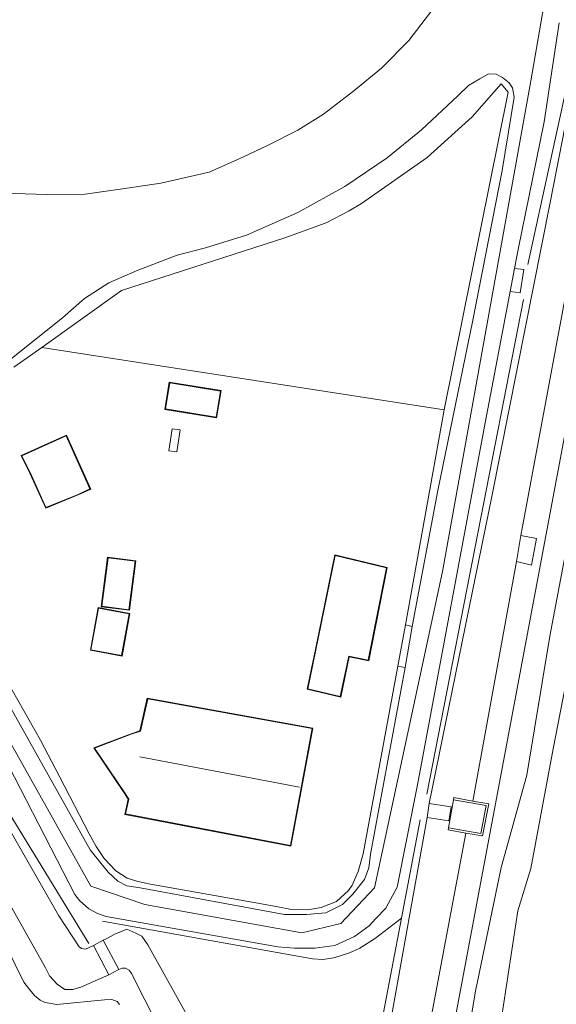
# Model space of a CAD drawing. Extents: x 176032 to 190000, y 318229 to 352878.
# Tile 47 of 184: x 176914 to 176965, y 319952 to 320044. Entities that reach past the tile are written whole.
import ezdxf

# ---------------------------------------------------------------- set-up
doc = ezdxf.new("R2010")
doc.units = 0
for name, color, linetype, lineweight in [('af-b5-muur', 6, 'muur', 18), ('af-bs-doorgang', 253, 'Continuous', 18), ('af-bs-haag', 253, 'haag', 18), ('bp-b5-boom', 253, 'Continuous', 18), ('bp-b5-grasland', 253, 'Continuous', 18), ('gw-bs-kruinlijn', 253, 'Continuous', 18), ('gw-bs-teenlijn', 253, 'Continuous', 18), ('kd-bs-dakrand', 6, 'Continuous', 18), ('kd-bs-maaiveldlijn', 6, 'Continuous', 18), ('kd-bs-nok', 6, 'Continuous', 18), ('og-b5-bebouwing', 6, 'Continuous', 18), ('og-b5-bekleding', 253, 'Continuous', 18), ('og-b5-grond_ingericht', 253, 'Continuous', 18), ('og-b5-water', 253, 'Continuous', 18), ('og-bs-maaiveld', 253, 'Continuous', 18), ('og-bs-terreinafscheiding', 7, 'Continuous', 18), ('vh-b5-verh_soort', 253, 'Continuous', 18), ('wh-bs-waterlijn', 253, 'Continuous', 18)]:
    doc.layers.add(name, color=color, linetype=linetype, lineweight=lineweight)
doc.layers.add('viewports', color=7, linetype='Continuous')
doc.linetypes.add('haag', pattern='A,7,-1.5,[1,RTW.shx,S=0.75,R=45,X=0,Y=0],-1.5', length=10)
doc.linetypes.add('muur', pattern='A,8,-1,[6,RTW.shx,S=0.75,R=90,X=0,Y=0],-1', length=10)

# ---------------------------------------------------------------- blocks, each defined once
blk = doc.blocks.new('x-ref dtb totaal grijs')
at = {"layer": 'af-b5-muur'}
blk.add_polyline3d([(176956.259, 319967.884, 45.139), (176954.615, 319968.17, 46.289), (176954.649, 319968.367, 46.287), (176957.686, 319967.839, 46.282), (176958.195, 319970.459, 46.269), (176955.116, 319971.018, 46.252), (176955.152, 319971.215, 46.25), (176956.915, 319970.895, 45.282), (176958.43, 319970.62, 45.05), (176957.845, 319967.608, 45.05)], close=True, dxfattribs=at)
at = {"layer": 'af-bs-doorgang'}
for points in [[(176949.863, 319983.578, 47.148), (176950.574, 319987.485, 47.135)], [(176916.23, 319976.612, 47.04), (176918.05, 319973.141, 47.058)], [(176925.406, 319963.326, 47.132), (176926.576, 319963.07, 47.105)], [(176937.041, 319961.212, 47.083), (176938.587, 319960.925, 47.083)]]:
    blk.add_polyline3d(points, dxfattribs=at)
at = {"layer": 'af-bs-haag'}
for points in [[(176971.205, 320067.683, 47.33), (176966.417, 320041.234, 47.378), (176962.101, 320021.384, 47.092)], [(176959.601, 320038.387, 47.163), (176956.851, 320035.297, 47.08), (176952.634, 320031.461, 47.067), (176946.453, 320027.125, 47.059), (176945.296, 320026.461, 47.054), (176943.135, 320025.321, 47.054), (176939.246, 320023.9, 47.037), (176923.845, 320018.944, 46.523)], [(176954.221, 320007.729, 47.187), (176960.256, 320037.614, 47.148)], [(176961.68, 320018.1, 47.118), (176952.59, 319971.525, 47.135)], [(176916.356, 320013.582, 47.101), (176913.733, 320011.742, 46.782)], [(176954.221, 320007.729, 47.187), (176916.356, 320013.582, 47.101)], [(176950.574, 319987.485, 47.135), (176954.221, 320007.729, 47.187)], [(176920.771, 319957.48, 46.993), (176910.488, 319974.266, 47.002), (176908.228, 319978.094, 47.002), (176903.938, 319984.381, 46.876)], [(176916.23, 319976.612, 47.04), (176912.516, 319983.219, 47.079)], [(176949.863, 319983.578, 47.148), (176946.603, 319965.937, 47.157), (176946.124, 319964.257, 47.153), (176945.574, 319962.97, 47.153), (176945.24, 319962.474, 47.122), (176944.095, 319961.43, 47.122), (176942.665, 319960.859, 47.122), (176941.4, 319960.639, 47.122), (176939.876, 319960.698, 47.083), (176938.587, 319960.925, 47.083)], [(176925.406, 319963.326, 47.132), (176924.409, 319963.638, 47.131), (176923.339, 319964.317, 47.127), (176922.239, 319965.496, 47.105), (176921.486, 319966.604, 47.105), (176920.823, 319967.797, 47.066), (176918.05, 319973.141, 47.058)], [(176951.982, 319969.135, 47.157), (176950.211, 319959.86, 47.15), (176942.928, 319921.722, 47.122)], [(176937.041, 319961.212, 47.083), (176926.576, 319963.07, 47.105)], [(176922.071, 319959.591, 46.936), (176941.833, 319956.048, 46.945), (176942.798, 319955.982, 46.946), (176943.845, 319956.149, 46.949), (176945.314, 319956.6, 46.954), (176946.292, 319957.051, 47.057), (176947.768, 319957.991, 47.057), (176950.211, 319959.86, 47.15)]]:
    blk.add_polyline3d(points, dxfattribs=at)
at = {"layer": 'bp-b5-boom'}
blk.add_polyline3d([(176953.164, 320045.432, 46.818), (176950.918, 320042.494, 46.61), (176948.323, 320039.862, 46.502), (176945.718, 320037.731, 46.489), (176942.86, 320035.538, 46.437), (176940.471, 320034.028, 46.372), (176937.598, 320032.595, 46.389), (176935.35, 320031.54, 46.32), (176932.121, 320030.078, 46.181), (176927.56, 320029.048, 46.151), (176924.395, 320028.573, 46.095), (176920.434, 320028.003, 46.004), (176916.903, 320027.994, 45.952), (176913.721, 320028.073, 45.913), (176909.312, 320028.605, 45.9), (176905.236, 320029.66, 45.857), (176900.626, 320031.18, 45.753), (176897.716, 320032.46, 45.714), (176894.65, 320034.035, 45.679), (176891.95, 320035.779, 45.632), (176888.94, 320037.768, 45.627), (176886.273, 320039.838, 45.58), (176883.36, 320042.209, 45.255), (176886.132, 320044.447, 45.23)], dxfattribs=at)
blk.add_polyline3d([(176916.356, 320013.582, 47.101), (176923.845, 320018.944, 46.523), (176939.246, 320023.9, 47.037), (176943.135, 320025.321, 47.054), (176945.296, 320026.461, 47.054), (176946.453, 320027.125, 47.059), (176952.634, 320031.461, 47.067), (176956.851, 320035.297, 47.08), (176959.601, 320038.387, 47.163), (176960.256, 320037.614, 47.148), (176954.221, 320007.729, 47.187)], close=True, dxfattribs=at)
at = {"layer": 'bp-b5-grasland'}
for points in [[(176969.698, 320055.335, 47.014), (176964.221, 320027.376, 46.954), (176958.709, 319999.574, 46.941), (176952.809, 319970.654, 46.837), (176952.616, 319969.345, 46.846), (176949.088, 319949.585, 47.043)], [(176930.472, 319949.915, 47.02), (176926.344, 319957.359, 47.055), (176925.779, 319958.187, 47.06), (176925.195, 319958.468, 47.06), (176924.359, 319958.825, 47.06), (176923.235, 319958.359, 47.07), (176922.477, 319957.956, 47.08), (176922.145, 319957.79, 46.896), (176921.225, 319957.307, 47.02), (176920.464, 319956.964, 47.188), (176920.082, 319957.008, 47.128), (176919.867, 319957.171, 47.011), (176917.949, 319960.09, 46.963), (176913.812, 319967.33, 46.935)], [(176911.495, 319977.522, 46.921), (176919.48, 319962.09, 46.93), (176919.894, 319961.541, 46.93), (176920.775, 319960.757, 46.93), (176921.613, 319960.312, 46.93), (176922.42, 319960.03, 46.926), (176938.574, 319957.16, 46.926), (176940.129, 319957.058, 46.917), (176942.058, 319957.041, 46.939), (176943.928, 319957.31, 46.965), (176945.784, 319958.135, 46.96), (176947.175, 319959.15, 46.969), (176947.799, 319959.824, 47.047), (176948.754, 319960.806, 47.047), (176949.802, 319962.78, 47.06), (176951.707, 319972.421, 46.986), (176958.076, 320006.484, 47.025), (176960.442, 320018.842, 47.174), (176961.378, 320018.73, 47.257), (176961.736, 320020.925, 47.257), (176960.859, 320021.024, 47.144), (176961.2, 320022.803, 46.997), (176963.634, 320034.825, 47.057), (176965.065, 320044.151, 47.09)], [(176966.162, 319996.87, 44.097), (176964.177, 319986.422, 44.117), (176962.009, 319973.338, 44.124), (176959.587, 319964.633, 44.137), (176957.165, 319953.002, 44.128), (176955.489, 319942.926, 44.155)], [(176954.865, 319948.269, 44.862), (176965.747, 320006.204, 44.905)], [(176965.747, 320006.204, 44.905), (176954.865, 319948.269, 44.862)], [(176923.661, 319951.749, 45.039), (176923.445, 319952.03, 45.039), (176922.95, 319952.226, 45.039), (176922.263, 319952.19, 45.039), (176917.778, 319951.749, 45.056), (176916.685, 319951.942, 45.056), (176916.196, 319952.143, 45.056), (176915.679, 319952.601, 45.056), (176915.228, 319953.134, 45.056), (176914.684, 319953.854, 45.056), (176912.18, 319958.832, 45.069)], [(176908.915, 319969.004, 45.204), (176916.712, 319955.195, 45.205), (176917.088, 319954.441, 45.243), (176917.8, 319953.64, 45.243), (176918.536, 319953.163, 45.243), (176919.274, 319953.165, 45.243), (176920.043, 319953.358, 45.243), (176922.677, 319954.539, 45.265), (176923.598, 319955.022, 45.243), (176923.933, 319955.158, 45.206), (176924.242, 319955.158, 45.206), (176924.593, 319954.983, 45.206), (176924.792, 319954.667, 45.206), (176933.595, 319937.299, 45.222)], [(176952.524, 319948.028, 45.333), (176956.259, 319967.884, 45.139), (176957.845, 319967.608, 45.05), (176958.43, 319970.62, 45.05), (176956.915, 319970.895, 45.282), (176961.048, 319993.45, 45.165), (176962.46, 319993.1, 45.053), (176962.933, 319995.608, 45.083), (176961.432, 319995.873, 45.156), (176965.389, 320017.105, 45.386)], [(176965.389, 320017.105, 45.386), (176961.432, 319995.873, 45.156), (176961.048, 319993.45, 45.165), (176956.915, 319970.895, 45.282), (176955.152, 319971.215, 46.25), (176955.116, 319971.018, 46.252), (176954.649, 319968.367, 46.287), (176954.615, 319968.17, 46.289), (176956.259, 319967.884, 45.139), (176952.524, 319948.028, 45.333)], [(176933.595, 319937.299, 45.222), (176924.792, 319954.667, 45.206), (176924.593, 319954.983, 45.206), (176924.242, 319955.158, 45.206), (176923.933, 319955.158, 45.206), (176923.598, 319955.022, 45.243), (176922.145, 319957.79, 46.896), (176922.477, 319957.956, 47.08), (176923.235, 319958.359, 47.07), (176924.359, 319958.825, 47.06), (176925.195, 319958.468, 47.06), (176925.779, 319958.187, 47.06), (176926.344, 319957.359, 47.055), (176930.472, 319949.915, 47.02)], [(176949.088, 319949.585, 47.043), (176952.616, 319969.345, 46.846), (176954.669, 319969.043, 46.197), (176954.896, 319970.346, 46.195), (176952.809, 319970.654, 46.837), (176958.709, 319999.574, 46.941), (176964.221, 320027.376, 46.954), (176969.698, 320055.335, 47.014)], [(176907.749, 320007.959, 46.88), (176918.298, 320016.375, 46.663), (176920.377, 320018.187, 46.598), (176922.676, 320019.672, 46.598), (176925.343, 320020.828, 46.568), (176929.087, 320022.285, 46.588), (176931.759, 320022.953, 46.741), (176935.622, 320024.156, 46.722), (176936.961, 320024.757, 46.919), (176940.446, 320026.306, 46.98), (176944.894, 320028.741, 47.062), (176948.876, 320031.436, 47.222), (176952.088, 320034.079, 47.231), (176955.507, 320037.275, 47.274), (176956.526, 320038.246, 47.265), (176957.579, 320038.877, 47.2), (176958.391, 320039.329, 47.144), (176959.129, 320039.309, 47.075), (176959.728, 320038.987, 47.079), (176960.34, 320038.498, 47.088), (176960.66, 320038.02, 47.088), (176960.828, 320037.141, 47.088), (176959.687, 320030.241, 46.939), (176956.926, 320016.17, 47.179), (176953.628, 320000.134, 47.239), (176951.214, 319987.332, 47.26), (176950.574, 319987.485, 47.135), (176954.221, 320007.729, 47.187), (176960.256, 320037.614, 47.148), (176959.601, 320038.387, 47.163), (176956.851, 320035.297, 47.08), (176952.634, 320031.461, 47.067), (176946.453, 320027.125, 47.059), (176945.296, 320026.461, 47.054), (176943.135, 320025.321, 47.054), (176939.246, 320023.9, 47.037), (176923.845, 320018.944, 46.523), (176916.356, 320013.582, 47.101), (176913.733, 320011.742, 46.782)], [(176912.18, 319958.832, 45.069), (176914.684, 319953.854, 45.056), (176915.228, 319953.134, 45.056), (176915.679, 319952.601, 45.056), (176916.196, 319952.143, 45.056), (176916.685, 319951.942, 45.056), (176917.778, 319951.749, 45.056), (176922.263, 319952.19, 45.039), (176922.95, 319952.226, 45.039), (176923.445, 319952.03, 45.039), (176923.661, 319951.749, 45.039)], [(176912.516, 319983.219, 47.079), (176916.23, 319976.612, 47.04), (176918.05, 319973.141, 47.058), (176920.823, 319967.797, 47.066), (176921.486, 319966.604, 47.105), (176922.239, 319965.496, 47.105), (176923.339, 319964.317, 47.127), (176924.409, 319963.638, 47.131), (176925.406, 319963.326, 47.132), (176926.576, 319963.07, 47.105), (176937.041, 319961.212, 47.083), (176938.587, 319960.925, 47.083), (176939.876, 319960.698, 47.083), (176941.4, 319960.639, 47.122), (176942.665, 319960.859, 47.122), (176944.095, 319961.43, 47.122), (176945.24, 319962.474, 47.122), (176945.574, 319962.97, 47.153), (176946.124, 319964.257, 47.153), (176946.603, 319965.937, 47.157), (176949.863, 319983.578, 47.148), (176950.565, 319983.454, 47.337), (176947.298, 319965.904, 47.096), (176947.134, 319964.613, 47.096), (176946.721, 319963.521, 47.096), (176945.631, 319962.123, 47.096), (176944.657, 319961.144, 47.075), (176943.098, 319960.373, 47.045), (176941.282, 319960.206, 47.036), (176939.193, 319960.22, 46.984), (176925.604, 319962.721, 46.975), (176924.376, 319962.896, 46.962), (176923.52, 319963.336, 46.941), (176922.608, 319964.185, 46.941), (176921.936, 319965.002, 46.941), (176920.896, 319966.305, 46.936), (176911.653, 319982.763, 47.222)]]:
    blk.add_polyline3d(points, dxfattribs=at)
blk.add_polyline3d([(176900.779, 319981.417, 45.038), (176903.426, 319983.894, 46.576), (176904.736, 319982.305, 46.528), (176905.865, 319980.85, 46.353), (176908.768, 319976.28, 46.358), (176913.812, 319967.33, 46.935), (176917.949, 319960.09, 46.963), (176919.867, 319957.171, 47.011), (176920.082, 319957.008, 47.128), (176920.464, 319956.964, 47.188), (176921.225, 319957.307, 47.02), (176922.677, 319954.539, 45.265), (176920.043, 319953.358, 45.243), (176919.274, 319953.165, 45.243), (176918.536, 319953.163, 45.243), (176917.8, 319953.64, 45.243), (176917.088, 319954.441, 45.243), (176916.712, 319955.195, 45.205), (176908.915, 319969.004, 45.204), (176905.651, 319975.587, 45.204), (176904.634, 319977.189, 45.161), (176903.229, 319979.038, 45.135), (176902.035, 319980.416, 45.108)], close=True, dxfattribs=at)
at = {"layer": 'gw-bs-kruinlijn'}
for points in [[(176900.626, 319991.148, 46.986), (176905.873, 319985.997, 47.034), (176910.051, 319982.309, 47.034), (176920.973, 319962.891, 46.815), (176926.048, 319961.143, 46.978), (176940.827, 319958.499, 47.004), (176944.502, 319959.381, 47.082), (176947.672, 319962.734, 47.129), (176954.085, 319992.501, 47.133), (176962.352, 320038.511, 47.255), (176969.039, 320077.15, 47.268), (176978.623, 320125.816, 47.22), (176987.418, 320171.017, 47.185), (176996.979, 320220.518, 47.255), (177002.308, 320248.907, 47.337)], [(176965.747, 320006.204, 44.905), (176954.865, 319948.269, 44.862)], [(176923.661, 319951.749, 45.039), (176923.445, 319952.03, 45.039), (176922.95, 319952.226, 45.039), (176922.263, 319952.19, 45.039), (176917.778, 319951.749, 45.056), (176916.685, 319951.942, 45.056), (176916.196, 319952.143, 45.056), (176915.679, 319952.601, 45.056), (176915.228, 319953.134, 45.056), (176914.684, 319953.854, 45.056), (176912.18, 319958.832, 45.069), (176905.557, 319971.003, 45.043), (176902.399, 319976.472, 45.043), (176901.264, 319978.052, 45.043), (176899.723, 319979.718, 45.043), (176898.463, 319980.818, 45.043), (176896.619, 319981.981, 45.043), (176892.946, 319983.372, 45.039), (176890.083, 319984.137, 45.004), (176888.339, 319984.24, 44.991), (176882.661, 319984.263, 44.869)], [(177006.12, 320243.437, 47.001), (176999.88, 320209.614, 46.906), (176989.015, 320153.75, 46.945), (176981.888, 320119.045, 46.923), (176975.277, 320084.237, 46.837), (176969.698, 320055.335, 47.014), (176964.221, 320027.376, 46.954), (176958.709, 319999.574, 46.941), (176952.809, 319970.654, 46.837)], [(176921.225, 319957.307, 47.02), (176920.464, 319956.964, 47.188), (176920.082, 319957.008, 47.128), (176919.867, 319957.171, 47.011), (176917.949, 319960.09, 46.963), (176913.812, 319967.33, 46.935), (176908.768, 319976.28, 46.358), (176905.865, 319980.85, 46.353), (176904.736, 319982.305, 46.528), (176903.426, 319983.894, 46.576)], [(176952.616, 319969.345, 46.846), (176949.088, 319949.585, 47.043), (176947.994, 319944.113, 47.048), (176944.956, 319928.395, 46.995), (176943.746, 319920.895, 46.931), (176943.461, 319918.626, 46.895), (176942.852, 319917.158, 46.899), (176941.674, 319916.619, 46.916), (176940.81, 319917.136, 46.924), (176939.146, 319921.102, 46.959), (176935.409, 319928.663, 47.002), (176934.979, 319930.126, 47.009), (176935.42, 319931.617, 47.009), (176938.198, 319933.568, 47.027), (176938.791, 319934.718, 47.073), (176938.021, 319936.787, 47.105), (176930.472, 319949.915, 47.02), (176926.344, 319957.359, 47.055), (176925.779, 319958.187, 47.06), (176925.195, 319958.468, 47.06), (176924.359, 319958.825, 47.06), (176923.235, 319958.359, 47.07), (176922.477, 319957.956, 47.08), (176922.145, 319957.79, 46.896)]]:
    blk.add_polyline3d(points, dxfattribs=at)
at = {"layer": 'gw-bs-teenlijn'}
for points in [[(176987.131, 320105.854, 44.052), (176985.105, 320093.868, 44.216), (176982.208, 320079.469, 44.144), (176979.489, 320066.334, 44.102), (176976.584, 320051.314, 44.171), (176974.085, 320038.32, 44.171), (176971.231, 320022.849, 44.14), (176968.825, 320008.833, 44.095), (176966.162, 319996.87, 44.097), (176964.177, 319986.422, 44.117), (176962.009, 319973.338, 44.124), (176959.587, 319964.633, 44.137), (176957.165, 319953.002, 44.128), (176955.489, 319942.926, 44.155), (176955.566, 319940.461, 44.153), (176952.082, 319924.678, 44.189), (176949.635, 319914.459, 44.292), (176947.739, 319911.548, 44.366), (176946.09, 319910.09, 44.391), (176944.098, 319909.203, 44.404), (176942.084, 319909.027, 44.415), (176939.277, 319909.47, 44.379), (176938.362, 319910.5, 44.655), (176937.255, 319912.422, 45.074)], [(176961.432, 319995.873, 45.156), (176965.389, 320017.105, 45.386), (176970.037, 320042.264, 45.195)], [(176961.432, 319995.873, 45.156), (176961.048, 319993.45, 45.165)], [(176961.048, 319993.45, 45.165), (176956.915, 319970.895, 45.282)], [(176922.677, 319954.539, 45.265), (176920.043, 319953.358, 45.243), (176919.274, 319953.165, 45.243), (176918.536, 319953.163, 45.243), (176917.8, 319953.64, 45.243), (176917.088, 319954.441, 45.243), (176916.712, 319955.195, 45.205), (176908.915, 319969.004, 45.204), (176905.651, 319975.587, 45.204), (176904.634, 319977.189, 45.161), (176903.229, 319979.038, 45.135), (176902.035, 319980.416, 45.108), (176900.779, 319981.417, 45.038)], [(176952.524, 319948.028, 45.333), (176956.259, 319967.884, 45.139)], [(176933.595, 319937.299, 45.222), (176924.792, 319954.667, 45.206), (176924.593, 319954.983, 45.206), (176924.242, 319955.158, 45.206), (176923.933, 319955.158, 45.206), (176923.598, 319955.022, 45.243)]]:
    blk.add_polyline3d(points, dxfattribs=at)
at = {"layer": 'kd-bs-dakrand'}
for points in [[(176933.169, 320009.483, 48.868), (176928.397, 320010.266, 48.85), (176927.993, 320007.8, 48.82), (176932.764, 320007.018, 48.82), (176933.169, 320009.483, 48.868)], [(176914.472, 320003.386, 50.167), (176918.654, 320005.264, 50.18), (176920.895, 320000.282, 50.18), (176919.774, 319999.759, 50.18), (176919.457, 319999.628, 50.698), (176916.751, 319998.521, 50.698), (176915.292, 320001.766, 50.72), (176915.163, 320002.018, 50.145), (176914.472, 320003.386, 50.167)], [(176922.015, 319989.223, 49.236), (176922.592, 319993.787, 49.236), (176925.138, 319993.465, 49.236), (176924.561, 319988.902, 49.236), (176922.015, 319989.223, 49.236)], [(176941.387, 319981.465, 49.527), (176942.156, 319985.136, 49.432), (176943.969, 319993.999, 48.482), (176948.8, 319992.851, 48.588), (176947.089, 319984.138, 49.65), (176945.242, 319984.527, 49.616), (176944.453, 319980.743, 49.578), (176941.387, 319981.465, 49.527)], [(176923.876, 319984.6, 49.604), (176920.988, 319985.123, 49.612), (176921.697, 319989.039, 49.604), (176924.585, 319988.516, 49.591), (176923.876, 319984.6, 49.604)], [(176939.754, 319966.694, 50.685), (176941.798, 319977.71, 50.685), (176926.325, 319980.527, 50.685), (176925.643, 319977.474, 53.872), (176924.783, 319977.184, 50.668), (176921.334, 319975.87, 50.794), (176924.158, 319971.688, 50.794), (176924.547, 319971.078, 51.93), (176924.24, 319969.681, 50.672), (176939.754, 319966.694, 50.685)]]:
    blk.add_polyline3d(points, dxfattribs=at)
at = {"layer": 'kd-bs-maaiveldlijn'}
for points in [[(176933.226, 320009.524, 47.13), (176928.356, 320010.323, 47.13), (176927.936, 320007.759, 47.13), (176932.805, 320006.961, 47.13), (176933.226, 320009.524, 47.13)], [(176914.404, 320003.41, 47.1), (176918.679, 320005.33, 47.1), (176920.961, 320000.257, 47.1), (176919.796, 319999.714, 47.1), (176919.478, 319999.583, 47.1), (176916.725, 319998.457, 47.1), (176915.246, 320001.748, 47.1), (176915.117, 320001.999, 47.1), (176914.404, 320003.41, 47.1)], [(176921.959, 319989.18, 47.19), (176922.549, 319993.843, 47.19), (176925.194, 319993.508, 47.19), (176924.604, 319988.846, 47.19), (176921.959, 319989.18, 47.19)], [(176941.328, 319981.428, 47.127), (176942.107, 319985.146, 47.127), (176943.93, 319994.06, 47.127), (176948.858, 319992.888, 47.127), (176947.129, 319984.079, 47.127), (176945.281, 319984.468, 47.127), (176944.492, 319980.683, 47.127), (176941.328, 319981.428, 47.127)], [(176923.916, 319984.542, 47.19), (176920.93, 319985.083, 47.19), (176921.657, 319989.097, 47.19), (176924.643, 319988.556, 47.19), (176923.916, 319984.542, 47.19)], [(176939.794, 319966.635, 47.16), (176941.856, 319977.75, 47.16), (176926.289, 319980.584, 47.16), (176925.601, 319977.51, 47.16), (176924.764, 319977.23, 47.16), (176921.257, 319975.894, 47.16), (176924.116, 319971.661, 47.16), (176924.495, 319971.069, 47.16), (176924.182, 319969.641, 47.16), (176939.794, 319966.635, 47.16)]]:
    blk.add_polyline3d(points, dxfattribs=at)
at = {"layer": 'kd-bs-nok'}
blk.add_polyline3d([(176925.6, 319975.04, 56.14), (176940.627, 319972.189, 56.144)], dxfattribs=at)
at = {"layer": 'og-b5-bebouwing'}
for points in [[(176933.226, 320009.524, 47.13), (176932.805, 320006.961, 47.13), (176927.936, 320007.759, 47.13), (176928.356, 320010.323, 47.13)], [(176928.313, 320003.864, 47.09), (176928.632, 320005.935, 47.09), (176929.376, 320005.82, 47.09), (176929.056, 320003.749, 47.09)], [(176914.404, 320003.41, 47.1), (176918.679, 320005.33, 47.1), (176920.961, 320000.257, 47.1), (176919.796, 319999.714, 47.1), (176919.478, 319999.583, 47.1), (176916.725, 319998.457, 47.1), (176915.246, 320001.748, 47.1), (176915.117, 320001.999, 47.1)], [(176921.959, 319989.18, 47.19), (176922.549, 319993.843, 47.19), (176925.194, 319993.508, 47.19), (176924.604, 319988.846, 47.19)], [(176941.328, 319981.428, 47.127), (176942.107, 319985.146, 47.127), (176943.93, 319994.06, 47.127), (176948.858, 319992.888, 47.127), (176947.129, 319984.079, 47.127), (176945.281, 319984.468, 47.127), (176944.492, 319980.683, 47.127)], [(176923.916, 319984.542, 47.19), (176920.93, 319985.083, 47.19), (176921.657, 319989.097, 47.19), (176924.643, 319988.556, 47.19)], [(176941.856, 319977.75, 47.16), (176939.794, 319966.635, 47.16), (176924.182, 319969.641, 47.16), (176924.495, 319971.069, 47.16), (176924.116, 319971.661, 47.16), (176921.257, 319975.894, 47.16), (176924.764, 319977.23, 47.16), (176925.601, 319977.51, 47.16), (176926.289, 319980.584, 47.16)], [(176952.616, 319969.345, 46.846), (176952.809, 319970.654, 46.837), (176954.896, 319970.346, 46.195), (176954.669, 319969.043, 46.197)], [(176922.145, 319957.79, 46.896), (176923.598, 319955.022, 45.243), (176922.677, 319954.539, 45.265), (176921.225, 319957.307, 47.02)]]:
    blk.add_polyline3d(points, close=True, dxfattribs=at)
at = {"layer": 'og-b5-bekleding'}
for points in [[(176955.489, 319942.926, 44.155), (176957.165, 319953.002, 44.128), (176959.587, 319964.633, 44.137), (176962.009, 319973.338, 44.124), (176964.177, 319986.422, 44.117), (176966.162, 319996.87, 44.097)], [(176965.879, 319982.895, 43.953), (176964.473, 319975.809, 43.953), (176962.388, 319964.557, 43.953), (176961.175, 319960.546, 43.953), (176958.309, 319941.787, 43.987)]]:
    blk.add_polyline3d(points, dxfattribs=at)
at = {"layer": 'og-b5-grond_ingericht'}
blk.add_polyline3d([(176913.733, 320011.742, 46.782), (176916.356, 320013.582, 47.101), (176954.221, 320007.729, 47.187), (176950.574, 319987.485, 47.135), (176949.863, 319983.578, 47.148), (176946.603, 319965.937, 47.157), (176946.124, 319964.257, 47.153), (176945.574, 319962.97, 47.153), (176945.24, 319962.474, 47.122), (176944.095, 319961.43, 47.122), (176942.665, 319960.859, 47.122), (176941.4, 319960.639, 47.122), (176939.876, 319960.698, 47.083), (176938.587, 319960.925, 47.083), (176937.041, 319961.212, 47.083), (176926.576, 319963.07, 47.105), (176925.406, 319963.326, 47.132), (176924.409, 319963.638, 47.131), (176923.339, 319964.317, 47.127), (176922.239, 319965.496, 47.105), (176921.486, 319966.604, 47.105), (176920.823, 319967.797, 47.066), (176918.05, 319973.141, 47.058), (176916.23, 319976.612, 47.04), (176912.516, 319983.219, 47.079)], dxfattribs=at)
for points in [[(176933.226, 320009.524, 47.13), (176928.356, 320010.323, 47.13), (176927.936, 320007.759, 47.13), (176932.805, 320006.961, 47.13)], [(176928.313, 320003.864, 47.09), (176929.056, 320003.749, 47.09), (176929.376, 320005.82, 47.09), (176928.632, 320005.935, 47.09)], [(176914.404, 320003.41, 47.1), (176915.117, 320001.999, 47.1), (176915.246, 320001.748, 47.1), (176916.725, 319998.457, 47.1), (176919.478, 319999.583, 47.1), (176919.796, 319999.714, 47.1), (176920.961, 320000.257, 47.1), (176918.679, 320005.33, 47.1)], [(176921.959, 319989.18, 47.19), (176924.604, 319988.846, 47.19), (176925.194, 319993.508, 47.19), (176922.549, 319993.843, 47.19)], [(176941.328, 319981.428, 47.127), (176944.492, 319980.683, 47.127), (176945.281, 319984.468, 47.127), (176947.129, 319984.079, 47.127), (176948.858, 319992.888, 47.127), (176943.93, 319994.06, 47.127), (176942.107, 319985.146, 47.127)], [(176923.916, 319984.542, 47.19), (176924.643, 319988.556, 47.19), (176921.657, 319989.097, 47.19), (176920.93, 319985.083, 47.19)], [(176939.794, 319966.635, 47.16), (176941.856, 319977.75, 47.16), (176926.289, 319980.584, 47.16), (176925.601, 319977.51, 47.16), (176924.764, 319977.23, 47.16), (176921.257, 319975.894, 47.16), (176924.116, 319971.661, 47.16), (176924.495, 319971.069, 47.16), (176924.182, 319969.641, 47.16)]]:
    blk.add_polyline3d(points, close=True, dxfattribs=at)
at = {"layer": 'og-b5-water'}
blk.add_polyline3d([(177003.56, 319897.157, 44.051), (176946.402, 319907.169, 44.009), (176948.136, 319908.31, 43.961), (176950.312, 319910.676, 43.944), (176951.793, 319914.667, 43.974), (176958.309, 319941.787, 43.987), (176961.175, 319960.546, 43.953), (176962.388, 319964.557, 43.953), (176964.473, 319975.809, 43.953), (176965.879, 319982.895, 43.953)], dxfattribs=at)
at = {"layer": 'og-bs-maaiveld'}
for points in [[(176928.313, 320003.864, 47.09), (176928.632, 320005.935, 47.09), (176929.376, 320005.82, 47.09), (176929.056, 320003.749, 47.09), (176928.313, 320003.864, 47.09)], [(176955.152, 319971.215, 46.25), (176955.116, 319971.018, 46.252)], [(176955.152, 319971.215, 46.25), (176956.915, 319970.895, 45.282)], [(176952.809, 319970.654, 46.837), (176954.896, 319970.346, 46.195), (176954.669, 319969.043, 46.197), (176952.616, 319969.345, 46.846), (176952.809, 319970.654, 46.837)], [(176955.116, 319971.018, 46.252), (176958.195, 319970.459, 46.269), (176957.686, 319967.839, 46.282), (176954.649, 319968.367, 46.287)], [(176956.915, 319970.895, 45.282), (176958.43, 319970.62, 45.05), (176957.845, 319967.608, 45.05), (176956.259, 319967.884, 45.139)], [(176954.649, 319968.367, 46.287), (176954.615, 319968.17, 46.289)], [(176956.259, 319967.884, 45.139), (176954.615, 319968.17, 46.289)], [(176921.225, 319957.307, 47.02), (176922.677, 319954.539, 45.265), (176923.598, 319955.022, 45.243), (176922.145, 319957.79, 46.896), (176921.225, 319957.307, 47.02)]]:
    blk.add_polyline3d(points, dxfattribs=at)
at = {"layer": 'og-bs-terreinafscheiding'}
for points in [[(176880.214, 320044.991, 45.251), (176883.36, 320042.209, 45.255), (176886.273, 320039.838, 45.58), (176888.94, 320037.768, 45.627), (176891.95, 320035.779, 45.632), (176894.65, 320034.035, 45.679), (176897.716, 320032.46, 45.714), (176900.626, 320031.18, 45.753), (176905.236, 320029.66, 45.857), (176909.312, 320028.605, 45.9), (176913.721, 320028.073, 45.913), (176916.903, 320027.994, 45.952), (176920.434, 320028.003, 46.004), (176924.395, 320028.573, 46.095), (176927.56, 320029.048, 46.151), (176932.121, 320030.078, 46.181), (176935.35, 320031.54, 46.32), (176937.598, 320032.595, 46.389), (176940.471, 320034.028, 46.372), (176942.86, 320035.538, 46.437), (176945.718, 320037.731, 46.489), (176948.323, 320039.862, 46.502), (176950.918, 320042.494, 46.61), (176953.164, 320045.432, 46.818)], [(176960.859, 320021.024, 47.144), (176961.2, 320022.803, 46.997), (176963.634, 320034.825, 47.057), (176965.065, 320044.151, 47.09)], [(176959.687, 320030.241, 46.939), (176960.828, 320037.141, 47.088), (176960.66, 320038.02, 47.088), (176960.34, 320038.498, 47.088), (176959.728, 320038.987, 47.079), (176959.129, 320039.309, 47.075), (176958.391, 320039.329, 47.144), (176957.579, 320038.877, 47.2), (176956.526, 320038.246, 47.265), (176955.507, 320037.275, 47.274), (176952.088, 320034.079, 47.231), (176948.876, 320031.436, 47.222), (176944.894, 320028.741, 47.062), (176940.446, 320026.306, 46.98), (176936.961, 320024.757, 46.919), (176935.622, 320024.156, 46.722)], [(176960.256, 320037.614, 47.148), (176959.601, 320038.387, 47.163)], [(176951.214, 319987.332, 47.26), (176953.628, 320000.134, 47.239), (176956.926, 320016.17, 47.179), (176959.687, 320030.241, 46.939)], [(176935.622, 320024.156, 46.722), (176931.759, 320022.953, 46.741), (176929.087, 320022.285, 46.588)], [(176929.087, 320022.285, 46.588), (176925.343, 320020.828, 46.568), (176922.676, 320019.672, 46.598), (176920.377, 320018.187, 46.598), (176918.298, 320016.375, 46.663), (176907.749, 320007.959, 46.88)], [(176960.442, 320018.842, 47.174), (176961.378, 320018.73, 47.257), (176961.736, 320020.925, 47.257), (176960.859, 320021.024, 47.144)], [(176960.442, 320018.842, 47.174), (176960.859, 320021.024, 47.144)], [(176923.845, 320018.944, 46.523), (176916.356, 320013.582, 47.101)], [(176958.076, 320006.484, 47.025), (176960.442, 320018.842, 47.174)], [(176922.42, 319960.03, 46.926), (176938.574, 319957.16, 46.926), (176940.129, 319957.058, 46.917), (176942.058, 319957.041, 46.939), (176943.928, 319957.31, 46.965), (176945.784, 319958.135, 46.96), (176947.175, 319959.15, 46.969), (176947.799, 319959.824, 47.047), (176948.754, 319960.806, 47.047), (176949.802, 319962.78, 47.06), (176951.707, 319972.421, 46.986), (176958.076, 320006.484, 47.025)], [(176962.46, 319993.1, 45.053), (176962.933, 319995.608, 45.083), (176961.432, 319995.873, 45.156)], [(176961.048, 319993.45, 45.165), (176962.46, 319993.1, 45.053)], [(176922.42, 319960.03, 46.926), (176921.613, 319960.312, 46.93), (176920.775, 319960.757, 46.93), (176919.894, 319961.541, 46.93), (176919.48, 319962.09, 46.93), (176911.495, 319977.522, 46.921), (176908.375, 319982.108, 46.93), (176907.29, 319983.052, 46.939), (176905.395, 319984.483, 46.934), (176903.057, 319985.902, 46.934), (176900.196, 319987.842, 46.947), (176896.794, 319989.427, 46.947)], [(176950.565, 319983.454, 47.337), (176951.214, 319987.332, 47.26)], [(176951.214, 319987.332, 47.26), (176950.574, 319987.485, 47.135)], [(176912.516, 319983.219, 47.079), (176911.653, 319982.763, 47.222), (176920.896, 319966.305, 46.936)], [(176950.565, 319983.454, 47.337), (176947.298, 319965.904, 47.096), (176947.134, 319964.613, 47.096), (176946.721, 319963.521, 47.096), (176945.631, 319962.123, 47.096), (176944.657, 319961.144, 47.075), (176943.098, 319960.373, 47.045), (176941.282, 319960.206, 47.036), (176939.193, 319960.22, 46.984), (176925.604, 319962.721, 46.975), (176924.376, 319962.896, 46.962), (176923.52, 319963.336, 46.941), (176922.608, 319964.185, 46.941), (176921.936, 319965.002, 46.941), (176920.896, 319966.305, 46.936)], [(176950.565, 319983.454, 47.337), (176949.863, 319983.578, 47.148)], [(176955.116, 319971.018, 46.252), (176954.649, 319968.367, 46.287)]]:
    blk.add_polyline3d(points, dxfattribs=at)
at = {"layer": 'vh-b5-verh_soort'}
for points in [[(176965.065, 320044.151, 47.09), (176963.634, 320034.825, 47.057), (176961.2, 320022.803, 46.997), (176960.859, 320021.024, 47.144), (176960.442, 320018.842, 47.174), (176958.076, 320006.484, 47.025), (176951.707, 319972.421, 46.986), (176949.802, 319962.78, 47.06), (176948.754, 319960.806, 47.047), (176947.799, 319959.824, 47.047), (176947.175, 319959.15, 46.969), (176945.784, 319958.135, 46.96), (176943.928, 319957.31, 46.965), (176942.058, 319957.041, 46.939), (176940.129, 319957.058, 46.917), (176938.574, 319957.16, 46.926), (176922.42, 319960.03, 46.926), (176921.613, 319960.312, 46.93), (176920.775, 319960.757, 46.93), (176919.894, 319961.541, 46.93), (176919.48, 319962.09, 46.93), (176911.495, 319977.522, 46.921)], [(176880.214, 320044.991, 45.251), (176883.36, 320042.209, 45.255), (176886.273, 320039.838, 45.58), (176888.94, 320037.768, 45.627), (176891.95, 320035.779, 45.632), (176894.65, 320034.035, 45.679), (176897.716, 320032.46, 45.714), (176900.626, 320031.18, 45.753), (176905.236, 320029.66, 45.857), (176909.312, 320028.605, 45.9), (176913.721, 320028.073, 45.913), (176916.903, 320027.994, 45.952), (176920.434, 320028.003, 46.004), (176924.395, 320028.573, 46.095), (176927.56, 320029.048, 46.151), (176932.121, 320030.078, 46.181), (176935.35, 320031.54, 46.32), (176937.598, 320032.595, 46.389), (176940.471, 320034.028, 46.372), (176942.86, 320035.538, 46.437), (176945.718, 320037.731, 46.489), (176948.323, 320039.862, 46.502), (176950.918, 320042.494, 46.61), (176953.164, 320045.432, 46.818)], [(176911.653, 319982.763, 47.222), (176920.896, 319966.305, 46.936), (176921.936, 319965.002, 46.941), (176922.608, 319964.185, 46.941), (176923.52, 319963.336, 46.941), (176924.376, 319962.896, 46.962), (176925.604, 319962.721, 46.975), (176939.193, 319960.22, 46.984), (176941.282, 319960.206, 47.036), (176943.098, 319960.373, 47.045), (176944.657, 319961.144, 47.075), (176945.631, 319962.123, 47.096), (176946.721, 319963.521, 47.096), (176947.134, 319964.613, 47.096), (176947.298, 319965.904, 47.096), (176950.565, 319983.454, 47.337), (176951.214, 319987.332, 47.26), (176953.628, 320000.134, 47.239), (176956.926, 320016.17, 47.179), (176959.687, 320030.241, 46.939), (176960.828, 320037.141, 47.088), (176960.66, 320038.02, 47.088), (176960.34, 320038.498, 47.088), (176959.728, 320038.987, 47.079), (176959.129, 320039.309, 47.075), (176958.391, 320039.329, 47.144), (176957.579, 320038.877, 47.2), (176956.526, 320038.246, 47.265), (176955.507, 320037.275, 47.274), (176952.088, 320034.079, 47.231), (176948.876, 320031.436, 47.222), (176944.894, 320028.741, 47.062), (176940.446, 320026.306, 46.98), (176936.961, 320024.757, 46.919), (176935.622, 320024.156, 46.722), (176931.759, 320022.953, 46.741), (176929.087, 320022.285, 46.588), (176925.343, 320020.828, 46.568), (176922.676, 320019.672, 46.598), (176920.377, 320018.187, 46.598), (176918.298, 320016.375, 46.663), (176907.749, 320007.959, 46.88)]]:
    blk.add_polyline3d(points, dxfattribs=at)
for points in [[(176961.736, 320020.925, 47.257), (176961.378, 320018.73, 47.257), (176960.442, 320018.842, 47.174), (176960.859, 320021.024, 47.144)], [(176961.048, 319993.45, 45.165), (176961.432, 319995.873, 45.156), (176962.933, 319995.608, 45.083), (176962.46, 319993.1, 45.053)], [(176950.574, 319987.485, 47.135), (176951.214, 319987.332, 47.26), (176950.565, 319983.454, 47.337), (176949.863, 319983.578, 47.148)], [(176958.195, 319970.459, 46.269), (176957.686, 319967.839, 46.282), (176954.649, 319968.367, 46.287), (176955.116, 319971.018, 46.252)]]:
    blk.add_polyline3d(points, close=True, dxfattribs=at)
at = {"layer": 'wh-bs-waterlijn'}
blk.add_polyline3d([(176958.309, 319941.787, 43.987), (176961.175, 319960.546, 43.953), (176962.388, 319964.557, 43.953), (176964.473, 319975.809, 43.953), (176965.879, 319982.895, 43.953)], dxfattribs=at)

msp = doc.modelspace()

# ---------------------------------------------------------------- block references
at = {"layer": 'viewports'}
msp.add_blockref('x-ref dtb totaal grijs', (0, 0), dxfattribs=at)

doc.saveas('drawing.dxf')
